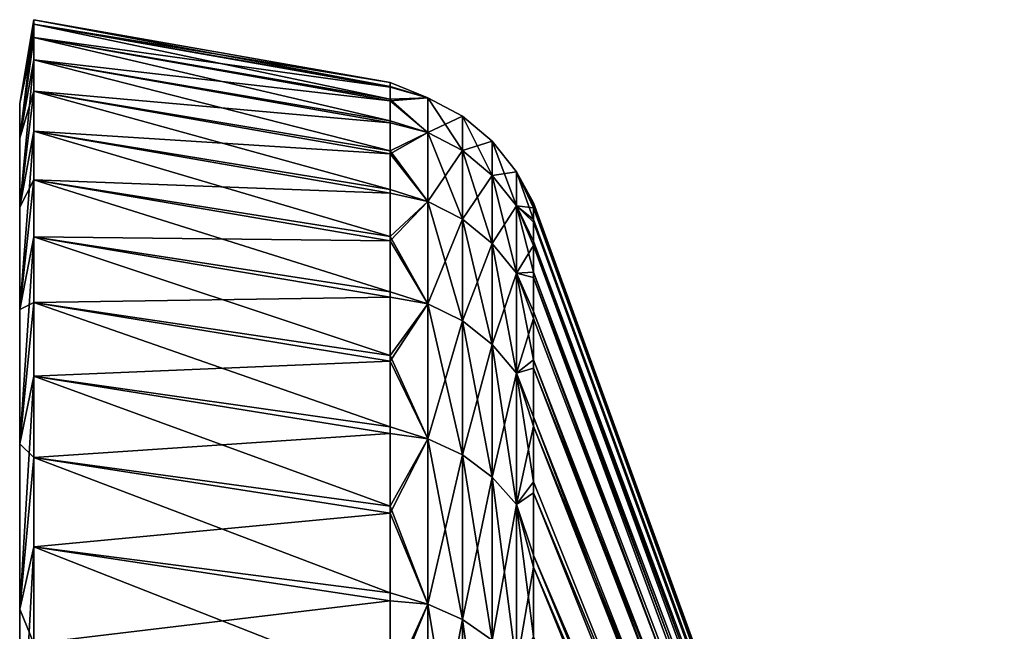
# Model space of a CAD drawing. Header units: metres. Extents: x -82 to 67, y -109 to 109.
# Tile 188 of 216: x -82.02 to -71.49, y 102.46 to 109. Entities that reach past the tile are written whole.
import ezdxf

# ---------------------------------------------------------------- set-up
doc = ezdxf.new("R2010")
doc.units = ezdxf.units.M
doc.layers.add('solid_21_382_010_XXX', color=7, linetype='CONTINUOUS')

msp = doc.modelspace()

# ---------------------------------------------------------------- linework, layer by layer
at = {"layer": 'solid_21_382_010_XXX'}
for points in [[(-81.870003, 109, -39.099998), (-82.019997, 108.10289, -40.813446), (-82.019997, 108.10289, -37.386559)], [(-81.870003, 109, -39.099998), (-81.870003, 108.951996, -40.865803), (-82.019997, 108.10289, -40.813446)], [(-81.870003, 108.951996, -37.334198), (-81.870003, 109, -39.099998), (-82.019997, 108.10289, -37.386559)], [(-78.057159, 108.284805, -40.751724), (-81.870003, 108.951996, -40.865803), (-81.870003, 109, -39.099998)], [(-78.057159, 108.327606, -39.025921), (-81.870003, 109, -39.099998), (-81.870003, 108.951996, -37.334198)], [(-78.057159, 108.284805, -40.751724), (-81.870003, 109, -39.099998), (-78.057159, 108.327606, -39.025921)], [(-81.870003, 108.951996, -40.865803), (-81.870003, 108.808167, -42.625977), (-82.019997, 108.10289, -40.813446)], [(-81.870003, 108.951996, -37.334198), (-82.019997, 108.10289, -37.386559), (-82.019997, 107.732361, -33.97963)], [(-81.870003, 108.808167, -35.574024), (-81.870003, 108.951996, -37.334198), (-82.019997, 107.732361, -33.97963)], [(-78.057159, 108.148491, -42.472664), (-81.870003, 108.808167, -42.625977), (-81.870003, 108.951996, -40.865803)], [(-78.057159, 108.148491, -42.472664), (-81.870003, 108.951996, -40.865803), (-78.057159, 108.284805, -40.751724)], [(-78.057159, 108.276772, -37.300335), (-81.870003, 108.951996, -37.334198), (-81.870003, 108.808167, -35.574024)], [(-78.057159, 108.327606, -39.025921), (-81.870003, 108.951996, -37.334198), (-78.057159, 108.276772, -37.300335)], [(-81.870003, 108.808167, -42.625977), (-82.019997, 107.732361, -44.220375), (-82.019997, 108.10289, -40.813446)], [(-81.870003, 108.808167, -42.625977), (-81.870003, 108.568886, -44.376038), (-82.019997, 107.732361, -44.220375)], [(-81.870003, 108.568886, -33.823963), (-81.870003, 108.808167, -35.574024), (-82.019997, 107.732361, -33.97963)], [(-78.057159, 107.919075, -44.183685), (-81.870003, 108.568886, -44.376038), (-81.870003, 108.808167, -42.625977)], [(-78.057159, 107.919075, -44.183685), (-81.870003, 108.808167, -42.625977), (-78.057159, 108.148491, -42.472664)], [(-78.057159, 108.132454, -35.580048), (-81.870003, 108.808167, -35.574024), (-81.870003, 108.568886, -33.823963)], [(-78.057159, 108.276772, -37.300335), (-81.870003, 108.808167, -35.574024), (-78.057159, 108.132454, -35.580048)], [(-81.870003, 108.568886, -44.376038), (-81.870003, 108.234856, -46.110626), (-82.019997, 107.732361, -44.220375)], [(-81.870003, 108.568886, -33.823963), (-82.019997, 107.732361, -33.97963), (-82.019997, 106.995689, -30.632902)], [(-81.870003, 108.234856, -32.089371), (-81.870003, 108.568886, -33.823963), (-82.019997, 106.995689, -30.632902)], [(-78.057159, 107.597221, -45.879749), (-81.870003, 108.234856, -46.110626), (-81.870003, 108.568886, -44.376038)], [(-78.057159, 107.597221, -45.879749), (-81.870003, 108.568886, -44.376038), (-78.057159, 107.919075, -44.183685)], [(-78.057159, 107.895065, -33.870113), (-81.870003, 108.568886, -33.823963), (-81.870003, 108.234856, -32.089371)], [(-78.057159, 108.132454, -35.580048), (-81.870003, 108.568886, -33.823963), (-78.057159, 107.895065, -33.870113)], [(-78.057159, 108.327606, -39.025921), (-77.655159, 108.165909, -37.383232), (-77.655159, 108.165894, -40.81699)], [(-78.057159, 108.327606, -39.025921), (-78.057159, 108.276772, -37.300335), (-77.655159, 108.165909, -37.383232)], [(-78.057159, 108.284805, -40.751724), (-78.057159, 108.327606, -39.025921), (-77.655159, 108.165894, -40.81699)], [(-78.057159, 108.148491, -42.472664), (-78.057159, 108.284805, -40.751724), (-77.655159, 108.165894, -40.81699)], [(-78.057159, 108.276772, -37.300335), (-78.057159, 108.132454, -35.580048), (-77.655159, 108.165909, -37.383232)], [(-81.870003, 108.234856, -46.110626), (-82.019997, 106.995689, -47.567101), (-82.019997, 107.732361, -44.220375)], [(-81.870003, 108.234856, -46.110626), (-81.870003, 107.807129, -47.82431), (-82.019997, 106.995689, -47.567101)], [(-81.870003, 107.807129, -30.375689), (-81.870003, 108.234856, -32.089371), (-82.019997, 106.995689, -30.632902)], [(-78.057159, 107.183876, -47.55587), (-81.870003, 107.807129, -47.82431), (-81.870003, 108.234856, -46.110626)], [(-78.057159, 107.183876, -47.55587), (-81.870003, 108.234856, -46.110626), (-78.057159, 107.597221, -45.879749)], [(-78.057159, 107.565323, -32.175564), (-81.870003, 108.234856, -32.089371), (-81.870003, 107.807129, -30.375689)], [(-78.057159, 107.895065, -33.870113), (-81.870003, 108.234856, -32.089371), (-78.057159, 107.565323, -32.175564)], [(-78.057159, 108.132454, -35.580048), (-77.655159, 107.794662, -33.969601), (-77.655159, 108.165909, -37.383232)], [(-78.057159, 108.148491, -42.472664), (-77.655159, 108.165894, -40.81699), (-77.655159, 107.794632, -44.230621)], [(-77.655159, 108.165909, -37.383232), (-77.285561, 107.969597, -37.393875), (-77.285561, 107.969582, -40.806347)], [(-77.655159, 108.165909, -37.383232), (-77.655159, 107.794662, -33.969601), (-77.285561, 107.969597, -37.393875)], [(-77.655159, 108.165894, -40.81699), (-77.655159, 108.165909, -37.383232), (-77.285561, 107.969582, -40.806347)], [(-77.655159, 108.165894, -40.81699), (-77.285561, 107.969582, -40.806347), (-77.285561, 107.600616, -44.198811)], [(-77.655159, 107.794632, -44.230621), (-77.655159, 108.165894, -40.81699), (-77.285561, 107.600616, -44.198811)], [(-82.019997, 108.10289, -37.386559), (-82.019997, 108.10289, -40.813446), (-82.019997, 107.732361, -44.220375)], [(-82.019997, 107.732361, -33.97963), (-82.019997, 108.10289, -37.386559), (-82.019997, 107.732361, -44.220375)], [(-78.057159, 107.919075, -44.183685), (-78.057159, 108.148491, -42.472664), (-77.655159, 107.794632, -44.230621)], [(-78.057159, 108.132454, -35.580048), (-78.057159, 107.895065, -33.870113), (-77.655159, 107.794662, -33.969601)], [(-77.655159, 107.794662, -33.969601), (-77.285561, 107.600655, -34.001408), (-77.285561, 107.969597, -37.393875)], [(-77.285561, 107.969597, -37.393875), (-76.964989, 107.700752, -37.408451), (-76.964989, 107.700745, -40.791771)], [(-77.285561, 107.969597, -37.393875), (-77.285561, 107.600655, -34.001408), (-76.964989, 107.700752, -37.408451)], [(-77.285561, 107.969582, -40.806347), (-77.285561, 107.969597, -37.393875), (-76.964989, 107.700745, -40.791771)], [(-77.285561, 107.969582, -40.806347), (-76.964989, 107.700745, -40.791771), (-76.964989, 107.33493, -44.155254)], [(-77.285561, 107.600616, -44.198811), (-77.285561, 107.969582, -40.806347), (-76.964989, 107.33493, -44.155254)], [(-78.057159, 107.597221, -45.879749), (-78.057159, 107.919075, -44.183685), (-77.655159, 107.794632, -44.230621)], [(-78.057159, 107.895065, -33.870113), (-78.057159, 107.565323, -32.175564), (-77.655159, 107.794662, -33.969601)], [(-81.870003, 107.807129, -47.82431), (-81.870003, 107.28698, -49.512115), (-82.019997, 106.995689, -47.567101)], [(-81.870003, 107.807129, -30.375689), (-82.019997, 106.995689, -30.632902), (-82.019997, 105.901474, -27.385389)], [(-81.870003, 107.28698, -28.687887), (-81.870003, 107.807129, -30.375689), (-82.019997, 105.901474, -27.385389)], [(-78.057159, 106.680267, -49.207111), (-81.870003, 107.28698, -49.512115), (-81.870003, 107.807129, -47.82431)], [(-78.057159, 106.680267, -49.207111), (-81.870003, 107.807129, -47.82431), (-78.057159, 107.183876, -47.55587)], [(-78.057159, 107.14418, -30.501389), (-81.870003, 107.807129, -30.375689), (-81.870003, 107.28698, -28.687887)], [(-78.057159, 107.565323, -32.175564), (-81.870003, 107.807129, -30.375689), (-78.057159, 107.14418, -30.501389)], [(-78.057159, 107.565323, -32.175564), (-77.655159, 107.056519, -30.616121), (-77.655159, 107.794662, -33.969601)], [(-78.057159, 107.597221, -45.879749), (-77.655159, 107.794632, -44.230621), (-77.655159, 107.056458, -47.584095)], [(-77.655159, 107.794662, -33.969601), (-77.655159, 107.056519, -30.616121), (-77.285561, 107.600655, -34.001408)], [(-77.655159, 107.794632, -44.230621), (-77.285561, 107.600616, -44.198811), (-77.285561, 106.86702, -47.531498)], [(-77.655159, 107.056458, -47.584095), (-77.655159, 107.794632, -44.230621), (-77.285561, 106.86702, -47.531498)], [(-82.019997, 107.732361, -33.97963), (-82.019997, 107.732361, -44.220375), (-82.019997, 106.995689, -47.567101)], [(-82.019997, 106.995689, -30.632902), (-82.019997, 107.732361, -33.97963), (-82.019997, 106.995689, -47.567101)], [(-77.285561, 107.600655, -34.001408), (-76.964989, 107.334969, -34.044964), (-76.964989, 107.700752, -37.408451)], [(-76.964989, 107.700752, -37.408451), (-76.707481, 107.37117, -37.426319), (-76.707481, 107.371162, -40.773899)], [(-76.964989, 107.700752, -37.408451), (-76.964989, 107.334969, -34.044964), (-76.707481, 107.37117, -37.426319)], [(-76.964989, 107.700745, -40.791771), (-76.964989, 107.700752, -37.408451), (-76.707481, 107.371162, -40.773899)], [(-76.964989, 107.700745, -40.791771), (-76.707481, 107.371162, -40.773899), (-76.707481, 107.009209, -44.101852)], [(-76.964989, 107.33493, -44.155254), (-76.964989, 107.700745, -40.791771), (-76.707481, 107.009209, -44.101852)], [(-78.057159, 107.183876, -47.55587), (-78.057159, 107.597221, -45.879749), (-77.655159, 107.056458, -47.584095)], [(-78.057159, 107.565323, -32.175564), (-78.057159, 107.14418, -30.501389), (-77.655159, 107.056519, -30.616121)], [(-77.655159, 107.056519, -30.616121), (-77.285561, 106.867081, -30.668716), (-77.285561, 107.600655, -34.001408)], [(-77.285561, 107.600655, -34.001408), (-77.285561, 106.867081, -30.668716), (-76.964989, 107.334969, -34.044964)], [(-77.285561, 107.600616, -44.198811), (-76.964989, 107.33493, -44.155254), (-76.964989, 106.607605, -47.459469)], [(-77.285561, 106.86702, -47.531498), (-77.285561, 107.600616, -44.198811), (-76.964989, 106.607605, -47.459469)], [(-77.285561, 106.867081, -30.668716), (-76.964989, 106.607666, -30.740744), (-76.964989, 107.334969, -34.044964)], [(-76.964989, 107.334969, -34.044964), (-76.707481, 107.009247, -34.098362), (-76.707481, 107.37117, -37.426319)], [(-76.964989, 107.334969, -34.044964), (-76.964989, 106.607666, -30.740744), (-76.707481, 107.009247, -34.098362)], [(-76.964989, 107.33493, -44.155254), (-76.707481, 107.009209, -44.101852), (-76.707481, 106.289566, -47.371166)], [(-76.964989, 106.607605, -47.459469), (-76.964989, 107.33493, -44.155254), (-76.707481, 106.289566, -47.371166)], [(-76.52507, 106.986, -37.24934), (-76.707481, 107.37117, -37.426319), (-76.707481, 107.009247, -34.098362)], [(-76.52507, 107.000961, -40.684998), (-76.707481, 107.371162, -40.773899), (-76.707481, 107.37117, -37.426319)], [(-76.52507, 107.041824, -38.966961), (-76.52507, 107.000961, -40.684998), (-76.707481, 107.37117, -37.426319)], [(-76.52507, 106.986, -37.24934), (-76.52507, 107.041824, -38.966961), (-76.707481, 107.37117, -37.426319)], [(-76.52507, 106.863533, -42.398018), (-76.707481, 107.009209, -44.101852), (-76.707481, 107.371162, -40.773899)], [(-76.52507, 107.000961, -40.684998), (-76.52507, 106.863533, -42.398018), (-76.707481, 107.371162, -40.773899)], [(-81.870003, 107.28698, -49.512115), (-82.019997, 105.901474, -50.814617), (-82.019997, 106.995689, -47.567101)], [(-81.870003, 107.28698, -49.512115), (-81.870003, 106.675797, -51.169441), (-82.019997, 105.901474, -50.814617)], [(-81.870003, 106.675797, -27.03056), (-81.870003, 107.28698, -28.687887), (-82.019997, 105.901474, -27.385389)], [(-78.057159, 106.08786, -50.828617), (-81.870003, 106.675797, -51.169441), (-81.870003, 107.28698, -49.512115)], [(-78.057159, 106.08786, -50.828617), (-81.870003, 107.28698, -49.512115), (-78.057159, 106.680267, -49.207111)], [(-78.057159, 106.632889, -28.852509), (-81.870003, 107.28698, -28.687887), (-81.870003, 106.675797, -27.03056)], [(-78.057159, 107.14418, -30.501389), (-81.870003, 107.28698, -28.687887), (-78.057159, 106.632889, -28.852509)], [(-78.057159, 106.680267, -49.207111), (-78.057159, 107.183876, -47.55587), (-77.655159, 107.056458, -47.584095)], [(-78.057159, 107.14418, -30.501389), (-78.057159, 106.632889, -28.852509), (-77.655159, 107.056519, -30.616121)], [(-78.057159, 106.632889, -28.852509), (-77.655159, 105.960121, -27.362106), (-77.655159, 107.056519, -30.616121)], [(-78.057159, 106.680267, -49.207111), (-77.655159, 107.056458, -47.584095), (-77.655159, 105.960037, -50.838104)], [(-77.655159, 107.056519, -30.616121), (-77.655159, 105.960121, -27.362106), (-77.285561, 106.867081, -30.668716)], [(-77.655159, 107.056458, -47.584095), (-77.285561, 106.86702, -47.531498), (-77.285561, 105.777405, -50.765331)], [(-77.655159, 105.960037, -50.838104), (-77.655159, 107.056458, -47.584095), (-77.285561, 105.777405, -50.765331)], [(-76.964989, 106.607666, -30.740744), (-76.707481, 106.289627, -30.829046), (-76.707481, 107.009247, -34.098362)], [(-76.52507, 106.585258, -33.837101), (-76.707481, 107.009247, -34.098362), (-76.707481, 106.289627, -30.829046)], [(-76.52507, 106.833649, -35.537582), (-76.52507, 106.986, -37.24934), (-76.707481, 107.009247, -34.098362)], [(-76.52507, 106.585258, -33.837101), (-76.52507, 106.833649, -35.537582), (-76.707481, 107.009247, -34.098362)], [(-76.52507, 106.30101, -45.787346), (-76.707481, 106.289566, -47.371166), (-76.707481, 107.009209, -44.101852)], [(-76.52507, 106.629967, -44.100601), (-76.52507, 106.30101, -45.787346), (-76.707481, 107.009209, -44.101852)], [(-76.52507, 106.863533, -42.398018), (-76.52507, 106.629967, -44.100601), (-76.707481, 107.009209, -44.101852)], [(-71.488861, 93.182739, -39.966927), (-76.52507, 107.000961, -40.684998), (-76.52507, 107.041824, -38.966961)], [(-71.488861, 93.203583, -38.863811), (-76.52507, 107.041824, -38.966961), (-76.52507, 106.986, -37.24934)], [(-71.488861, 93.203583, -38.863811), (-71.488861, 93.182739, -39.966927), (-76.52507, 107.041824, -38.966961)], [(-71.488861, 93.089127, -41.066261), (-76.52507, 106.863533, -42.398018), (-76.52507, 107.000961, -40.684998)], [(-71.488861, 93.182739, -39.966927), (-71.488861, 93.089127, -41.066261), (-76.52507, 107.000961, -40.684998)], [(-82.019997, 106.995689, -30.632902), (-82.019997, 106.995689, -47.567101), (-82.019997, 105.901474, -50.814617)], [(-82.019997, 105.901474, -27.385389), (-82.019997, 106.995689, -30.632902), (-82.019997, 105.901474, -50.814617)], [(-71.488861, 93.151558, -37.761723), (-76.52507, 106.986, -37.24934), (-76.52507, 106.833649, -35.537582)], [(-71.488861, 93.151558, -37.761723), (-71.488861, 93.203583, -38.863811), (-76.52507, 106.986, -37.24934)], [(-77.655159, 105.960121, -27.362106), (-77.285561, 105.777481, -27.434875), (-77.285561, 106.867081, -30.668716)], [(-77.285561, 106.867081, -30.668716), (-77.285561, 105.777481, -27.434875), (-76.964989, 106.607666, -30.740744)], [(-77.285561, 106.86702, -47.531498), (-76.964989, 106.607605, -47.459469), (-76.964989, 105.52729, -50.665676)], [(-77.285561, 105.777405, -50.765331), (-77.285561, 106.86702, -47.531498), (-76.964989, 105.52729, -50.665676)], [(-71.488861, 93.089127, -41.066261), (-76.52507, 106.629967, -44.100601), (-76.52507, 106.863533, -42.398018)], [(-71.488861, 93.026901, -36.665474), (-76.52507, 106.833649, -35.537582), (-76.52507, 106.585258, -33.837101)], [(-71.488861, 93.026901, -36.665474), (-71.488861, 93.151558, -37.761723), (-76.52507, 106.833649, -35.537582)], [(-81.870003, 106.675797, -51.169441), (-81.870003, 105.975487, -52.791077), (-82.019997, 105.901474, -50.814617)], [(-81.870003, 106.675797, -27.03056), (-82.019997, 105.901474, -27.385389), (-82.019997, 104.462601, -24.275301)], [(-81.870003, 105.975487, -25.408924), (-81.870003, 106.675797, -27.03056), (-82.019997, 104.462601, -24.275301)], [(-78.057159, 105.408409, -52.415619), (-81.870003, 105.975487, -52.791077), (-81.870003, 106.675797, -51.169441)], [(-78.057159, 105.408409, -52.415619), (-81.870003, 106.675797, -51.169441), (-78.057159, 106.08786, -50.828617)], [(-78.057159, 106.032944, -27.233776), (-81.870003, 106.675797, -27.03056), (-81.870003, 105.975487, -25.408924)], [(-78.057159, 106.632889, -28.852509), (-81.870003, 106.675797, -27.03056), (-78.057159, 106.032944, -27.233776)], [(-78.057159, 106.08786, -50.828617), (-78.057159, 106.680267, -49.207111), (-77.655159, 105.960037, -50.838104)], [(-78.057159, 106.632889, -28.852509), (-78.057159, 106.032944, -27.233776), (-77.655159, 105.960121, -27.362106)], [(-77.285561, 105.777481, -27.434875), (-76.964989, 105.527374, -27.534529), (-76.964989, 106.607666, -30.740744)], [(-76.964989, 106.607666, -30.740744), (-76.964989, 105.527374, -27.534529), (-76.707481, 106.289627, -30.829046)], [(-76.964989, 106.607605, -47.459469), (-76.707481, 106.289566, -47.371166), (-76.707481, 105.220665, -50.543507)], [(-76.964989, 105.52729, -50.665676), (-76.964989, 106.607605, -47.459469), (-76.707481, 105.220665, -50.543507)], [(-76.52507, 106.241623, -32.153282), (-76.52507, 106.585258, -33.837101), (-76.707481, 106.289627, -30.829046)], [(-71.488861, 92.923157, -42.157021), (-76.52507, 106.30101, -45.787346), (-76.52507, 106.629967, -44.100601)], [(-71.488861, 93.089127, -41.066261), (-71.488861, 92.923157, -42.157021), (-76.52507, 106.629967, -44.100601)], [(-71.488861, 92.830154, -35.579845), (-76.52507, 106.585258, -33.837101), (-76.52507, 106.241623, -32.153282)], [(-71.488861, 92.830154, -35.579845), (-71.488861, 93.026901, -36.665474), (-76.52507, 106.585258, -33.837101)], [(-76.964989, 105.527374, -27.534529), (-76.707481, 105.220749, -27.656698), (-76.707481, 106.289627, -30.829046)], [(-76.52507, 106.30101, -45.787346), (-76.52507, 105.877708, -47.452923), (-76.707481, 106.289566, -47.371166)], [(-76.52507, 105.803825, -30.491459), (-76.707481, 106.289627, -30.829046), (-76.707481, 105.220749, -27.656698)], [(-76.52507, 105.803825, -30.491459), (-76.52507, 106.241623, -32.153282), (-76.707481, 106.289627, -30.829046)], [(-76.52507, 105.361389, -49.092052), (-76.707481, 105.220665, -50.543507), (-76.707481, 106.289566, -47.371166)], [(-76.52507, 105.877708, -47.452923), (-76.52507, 105.361389, -49.092052), (-76.707481, 106.289566, -47.371166)], [(-71.488861, 92.685539, -43.234447), (-76.52507, 105.877708, -47.452923), (-76.52507, 106.30101, -45.787346)], [(-71.488861, 92.923157, -42.157021), (-71.488861, 92.685539, -43.234447), (-76.52507, 106.30101, -45.787346)], [(-71.488861, 92.562172, -34.509571), (-76.52507, 106.241623, -32.153282), (-76.52507, 105.803825, -30.491459)], [(-71.488861, 92.562172, -34.509571), (-71.488861, 92.830154, -35.579845), (-76.52507, 106.241623, -32.153282)], [(-78.057159, 105.408409, -52.415619), (-78.057159, 106.08786, -50.828617), (-77.655159, 105.960037, -50.838104)], [(-81.870003, 105.975487, -52.791077), (-82.019997, 104.462601, -53.924702), (-82.019997, 105.901474, -50.814617)], [(-81.870003, 105.975487, -52.791077), (-81.870003, 105.188263, -54.371983), (-82.019997, 104.462601, -53.924702)], [(-81.870003, 105.188263, -23.828016), (-81.870003, 105.975487, -25.408924), (-82.019997, 104.462601, -24.275301)], [(-78.057159, 106.032944, -27.233776), (-81.870003, 105.975487, -25.408924), (-78.057159, 105.346115, -25.649956)], [(-78.057159, 104.643913, -53.963448), (-81.870003, 105.188263, -54.371983), (-81.870003, 105.975487, -52.791077)], [(-78.057159, 104.643913, -53.963448), (-81.870003, 105.975487, -52.791077), (-78.057159, 105.408409, -52.415619)], [(-78.057159, 105.346115, -25.649956), (-81.870003, 105.975487, -25.408924), (-81.870003, 105.188263, -23.828016)], [(-78.057159, 106.032944, -27.233776), (-78.057159, 105.346115, -25.649956), (-77.655159, 105.960121, -27.362106)], [(-78.057159, 105.346115, -25.649956), (-77.655159, 104.518333, -24.245707), (-77.655159, 105.960121, -27.362106)], [(-78.057159, 105.408409, -52.415619), (-77.655159, 105.960037, -50.838104), (-77.655159, 104.518227, -53.954491)], [(-77.655159, 105.960121, -27.362106), (-77.655159, 104.518333, -24.245707), (-77.285561, 105.777481, -27.434875)], [(-77.655159, 105.960037, -50.838104), (-77.285561, 105.777405, -50.765331), (-77.285561, 104.344528, -53.8624)], [(-77.655159, 104.518227, -53.954491), (-77.655159, 105.960037, -50.838104), (-77.285561, 104.344528, -53.8624)], [(-82.019997, 105.901474, -27.385389), (-82.019997, 105.901474, -50.814617), (-82.019997, 104.462601, -53.924702)], [(-82.019997, 104.462601, -24.275301), (-82.019997, 105.901474, -27.385389), (-82.019997, 104.462601, -53.924702)], [(-71.488861, 92.377327, -44.293835), (-76.52507, 105.361389, -49.092052), (-76.52507, 105.877708, -47.452923)], [(-71.488861, 92.685539, -43.234447), (-71.488861, 92.377327, -44.293835), (-76.52507, 105.877708, -47.452923)], [(-77.655159, 104.518333, -24.245707), (-77.285561, 104.344635, -24.337797), (-77.285561, 105.777481, -27.434875)], [(-77.285561, 105.777481, -27.434875), (-77.285561, 104.344635, -24.337797), (-76.964989, 105.527374, -27.534529)], [(-77.285561, 105.777405, -50.765331), (-76.964989, 105.52729, -50.665676), (-76.964989, 104.106659, -53.736286)], [(-77.285561, 104.344528, -53.8624), (-77.285561, 105.777405, -50.765331), (-76.964989, 104.106659, -53.736286)], [(-76.52507, 105.273247, -28.85689), (-76.52507, 105.803825, -30.491459), (-76.707481, 105.220749, -27.656698)], [(-71.488861, 92.562172, -34.509571), (-76.52507, 105.803825, -30.491459), (-76.52507, 105.273247, -28.85689)], [(-77.285561, 104.344635, -24.337797), (-76.964989, 104.106758, -24.463907), (-76.964989, 105.527374, -27.534529)], [(-76.964989, 105.527374, -27.534529), (-76.964989, 104.106758, -24.463907), (-76.707481, 105.220749, -27.656698)], [(-76.964989, 105.52729, -50.665676), (-76.707481, 105.220665, -50.543507), (-76.707481, 103.815041, -53.58168)], [(-76.964989, 104.106659, -53.736286), (-76.964989, 105.52729, -50.665676), (-76.707481, 103.815041, -53.58168)], [(-78.057159, 105.346115, -25.649956), (-81.870003, 105.188263, -23.828016), (-78.057159, 104.574425, -24.105703)], [(-78.057159, 104.643913, -53.963448), (-78.057159, 105.408409, -52.415619), (-77.655159, 104.518227, -53.954491)], [(-78.057159, 105.346115, -25.649956), (-78.057159, 104.574425, -24.105703), (-77.655159, 104.518333, -24.245707)], [(-76.52507, 105.361389, -49.092052), (-76.52507, 104.7537, -50.699547), (-76.707481, 105.220665, -50.543507)], [(-71.488861, 91.999847, -45.330566), (-76.52507, 104.7537, -50.699547), (-76.52507, 105.361389, -49.092052)], [(-71.488861, 92.377327, -44.293835), (-71.488861, 91.999847, -45.330566), (-76.52507, 105.361389, -49.092052)], [(-76.964989, 104.106758, -24.463907), (-76.707481, 103.81514, -24.618513), (-76.707481, 105.220749, -27.656698)], [(-76.52507, 104.651573, -27.254751), (-76.52507, 105.273247, -28.85689), (-76.707481, 105.220749, -27.656698)], [(-76.52507, 104.651573, -27.254751), (-76.707481, 105.220749, -27.656698), (-76.707481, 103.81514, -24.618513)], [(-76.52507, 104.056557, -52.270317), (-76.707481, 103.815041, -53.58168), (-76.707481, 105.220665, -50.543507)], [(-76.52507, 104.7537, -50.699547), (-76.52507, 104.056557, -52.270317), (-76.707481, 105.220665, -50.543507)], [(-71.488861, 92.224121, -33.45932), (-76.52507, 105.273247, -28.85689), (-76.52507, 104.651573, -27.254751)], [(-71.488861, 92.224121, -33.45932), (-71.488861, 92.562172, -34.509571), (-76.52507, 105.273247, -28.85689)], [(-81.870003, 105.188263, -54.371983), (-81.870003, 104.316147, -55.908096), (-82.019997, 104.462601, -53.924702)], [(-81.870003, 105.188263, -23.828016), (-82.019997, 104.462601, -24.275301), (-82.019997, 102.695763, -21.338787)], [(-81.870003, 104.316147, -22.291903), (-81.870003, 105.188263, -23.828016), (-82.019997, 102.695763, -21.338787)], [(-78.057159, 103.796623, -55.467548), (-81.870003, 104.316147, -55.908096), (-81.870003, 105.188263, -54.371983)], [(-78.057159, 103.796623, -55.467548), (-81.870003, 105.188263, -54.371983), (-78.057159, 104.643913, -53.963448)], [(-78.057159, 104.574425, -24.105703), (-81.870003, 105.188263, -23.828016), (-81.870003, 104.316147, -22.291903)], [(-71.488861, 91.554764, -46.340122), (-76.52507, 104.056557, -52.270317), (-76.52507, 104.7537, -50.699547)], [(-71.488861, 91.999847, -45.330566), (-71.488861, 91.554764, -46.340122), (-76.52507, 104.7537, -50.699547)], [(-78.057159, 104.574425, -24.105703), (-81.870003, 104.316147, -22.291903), (-78.057159, 103.720131, -22.605564)], [(-78.057159, 103.796623, -55.467548), (-78.057159, 104.643913, -53.963448), (-77.655159, 104.518227, -53.954491)], [(-78.057159, 104.574425, -24.105703), (-78.057159, 103.720131, -22.605564), (-77.655159, 104.518333, -24.245707)], [(-76.52507, 103.940773, -25.690113), (-76.52507, 104.651573, -27.254751), (-76.707481, 103.81514, -24.618513)], [(-71.488861, 91.81749, -32.433674), (-76.52507, 104.651573, -27.254751), (-76.52507, 103.940773, -25.690113)], [(-71.488861, 91.81749, -32.433674), (-71.488861, 92.224121, -33.45932), (-76.52507, 104.651573, -27.254751)], [(-78.057159, 103.720131, -22.605564), (-77.655159, 102.748055, -21.303463), (-77.655159, 104.518333, -24.245707)], [(-78.057159, 103.796623, -55.467548), (-77.655159, 104.518227, -53.954491), (-77.655159, 102.747925, -56.896725)], [(-77.655159, 104.518333, -24.245707), (-77.655159, 102.748055, -21.303463), (-77.285561, 104.344635, -24.337797)], [(-77.655159, 104.518227, -53.954491), (-77.285561, 104.344528, -53.8624), (-77.285561, 102.585205, -56.786392)], [(-77.655159, 102.747925, -56.896725), (-77.655159, 104.518227, -53.954491), (-77.285561, 102.585205, -56.786392)], [(-82.019997, 104.462601, -24.275301), (-82.019997, 104.462601, -53.924702), (-82.019997, 102.695763, -56.861217)], [(-81.870003, 104.316147, -55.908096), (-82.019997, 102.695763, -56.861217), (-82.019997, 104.462601, -53.924702)], [(-82.019997, 102.695763, -21.338787), (-82.019997, 104.462601, -24.275301), (-82.019997, 102.695763, -56.861217)], [(-81.870003, 104.316147, -55.908096), (-81.870003, 103.361847, -57.394562), (-82.019997, 102.695763, -56.861217)], [(-81.870003, 103.361847, -20.805437), (-81.870003, 104.316147, -22.291903), (-82.019997, 102.695763, -21.338787)], [(-78.057159, 102.869019, -56.923492), (-81.870003, 103.361847, -57.394562), (-81.870003, 104.316147, -55.908096)], [(-78.057159, 102.869019, -56.923492), (-81.870003, 104.316147, -55.908096), (-78.057159, 103.796623, -55.467548)], [(-78.057159, 103.720131, -22.605564), (-81.870003, 104.316147, -22.291903), (-81.870003, 103.361847, -20.805437)], [(-77.655159, 102.748055, -21.303463), (-77.285561, 102.585327, -21.413792), (-77.285561, 104.344635, -24.337797)], [(-77.285561, 104.344635, -24.337797), (-77.285561, 102.585327, -21.413792), (-76.964989, 104.106758, -24.463907)], [(-77.285561, 104.344528, -53.8624), (-76.964989, 104.106659, -53.736286), (-76.964989, 102.362358, -56.6353)], [(-77.285561, 102.585205, -56.786392), (-77.285561, 104.344528, -53.8624), (-76.964989, 102.362358, -56.6353)], [(-77.285561, 102.585327, -21.413792), (-76.964989, 102.362488, -21.564882), (-76.964989, 104.106758, -24.463907)], [(-76.964989, 104.106758, -24.463907), (-76.964989, 102.362488, -21.564882), (-76.707481, 103.81514, -24.618513)], [(-76.964989, 104.106659, -53.736286), (-76.707481, 103.815041, -53.58168), (-76.707481, 102.089165, -56.450069)], [(-76.964989, 102.362358, -56.6353), (-76.964989, 104.106659, -53.736286), (-76.707481, 102.089165, -56.450069)], [(-76.52507, 104.056557, -52.270317), (-76.52507, 103.272163, -53.799389), (-76.707481, 103.815041, -53.58168)], [(-71.488861, 91.554764, -46.340122), (-76.52507, 103.272163, -53.799389), (-76.52507, 104.056557, -52.270317)], [(-76.52507, 103.143089, -24.167933), (-76.52507, 103.940773, -25.690113), (-76.707481, 103.81514, -24.618513)], [(-71.488861, 91.344032, -31.437105), (-76.52507, 103.940773, -25.690113), (-76.52507, 103.143089, -24.167933)], [(-71.488861, 91.344032, -31.437105), (-71.488861, 91.81749, -32.433674), (-76.52507, 103.940773, -25.690113)], [(-78.057159, 102.869019, -56.923492), (-78.057159, 103.796623, -55.467548), (-77.655159, 102.747925, -56.896725)], [(-76.964989, 102.362488, -21.564882), (-76.707481, 102.089287, -21.750113), (-76.707481, 103.81514, -24.618513)], [(-76.52507, 103.143089, -24.167933), (-76.707481, 103.81514, -24.618513), (-76.707481, 102.089287, -21.750113)], [(-76.52507, 102.403015, -55.281925), (-76.707481, 102.089165, -56.450069), (-76.707481, 103.815041, -53.58168)], [(-76.52507, 103.272163, -53.799389), (-76.52507, 102.403015, -55.281925), (-76.707481, 103.815041, -53.58168)], [(-78.057159, 103.720131, -22.605564), (-81.870003, 103.361847, -20.805437), (-78.057159, 102.785767, -21.153952)], [(-78.057159, 103.720131, -22.605564), (-78.057159, 102.785767, -21.153952), (-77.655159, 102.748055, -21.303463)], [(-81.870003, 103.361847, -57.394562), (-81.870003, 102.3284, -58.826725), (-82.019997, 102.695763, -56.861217)], [(-81.870003, 103.361847, -20.805437), (-82.019997, 102.695763, -21.338787), (-82.019997, 100.62188, -18.610653)], [(-81.870003, 102.3284, -19.373278), (-81.870003, 103.361847, -20.805437), (-82.019997, 100.62188, -18.610653)], [(-78.057159, 101.863838, -58.327003), (-81.870003, 102.3284, -58.826725), (-81.870003, 103.361847, -57.394562)], [(-78.057159, 101.863838, -58.327003), (-81.870003, 103.361847, -57.394562), (-78.057159, 102.869019, -56.923492)], [(-78.057159, 102.785767, -21.153952), (-81.870003, 103.361847, -20.805437), (-81.870003, 102.3284, -19.373278)], [(-71.488861, 91.044014, -47.318096), (-76.52507, 102.403015, -55.281925), (-76.52507, 103.272163, -53.799389)], [(-71.488861, 91.554764, -46.340122), (-71.488861, 91.044014, -47.318096), (-76.52507, 103.272163, -53.799389)], [(-76.52507, 102.261055, -22.693026), (-76.52507, 103.143089, -24.167933), (-76.707481, 102.089287, -21.750113)], [(-71.488861, 90.805832, -30.473965), (-76.52507, 103.143089, -24.167933), (-76.52507, 102.261055, -22.693026)], [(-71.488861, 90.805832, -30.473965), (-71.488861, 91.344032, -31.437105), (-76.52507, 103.143089, -24.167933)], [(-78.057159, 102.785767, -21.153952), (-81.870003, 102.3284, -19.373278), (-78.057159, 101.774063, -19.755135)], [(-78.057159, 101.863838, -58.327003), (-78.057159, 102.869019, -56.923492), (-77.655159, 102.747925, -56.896725)], [(-78.057159, 102.785767, -21.153952), (-78.057159, 101.774063, -19.755135), (-77.655159, 102.748055, -21.303463)], [(-82.019997, 102.695763, -21.338787), (-82.019997, 102.695763, -56.861217), (-82.019997, 100.62188, -59.589352)], [(-81.870003, 102.3284, -58.826725), (-82.019997, 100.62188, -59.589352), (-82.019997, 102.695763, -56.861217)], [(-82.019997, 100.62188, -18.610653), (-82.019997, 102.695763, -21.338787), (-82.019997, 100.62188, -59.589352)], [(-78.057159, 101.774063, -19.755135), (-77.655159, 100.670036, -18.569866), (-77.655159, 102.748055, -21.303463)], [(-78.057159, 101.863838, -58.327003), (-77.655159, 102.747925, -56.896725), (-77.655159, 100.669891, -59.630306)], [(-77.655159, 102.748055, -21.303463), (-77.655159, 100.670036, -18.569866), (-77.285561, 102.585327, -21.413792)], [(-77.655159, 102.747925, -56.896725), (-77.285561, 102.585205, -56.786392), (-77.285561, 100.52005, -59.503025)], [(-77.655159, 100.669891, -59.630306), (-77.655159, 102.747925, -56.896725), (-77.285561, 100.52005, -59.503025)], [(-77.655159, 100.670036, -18.569866), (-77.285561, 100.520195, -18.697144), (-77.285561, 102.585327, -21.413792)], [(-77.285561, 102.585327, -21.413792), (-77.285561, 100.520195, -18.697144), (-76.964989, 102.362488, -21.564882)], [(-77.285561, 102.585205, -56.786392), (-76.964989, 102.362358, -56.6353), (-76.964989, 100.31485, -59.328728)], [(-77.285561, 100.52005, -59.503025), (-77.285561, 102.585205, -56.786392), (-76.964989, 100.31485, -59.328728)]]:
    msp.add_3dface(points, dxfattribs=at)

doc.saveas('drawing.dxf')
